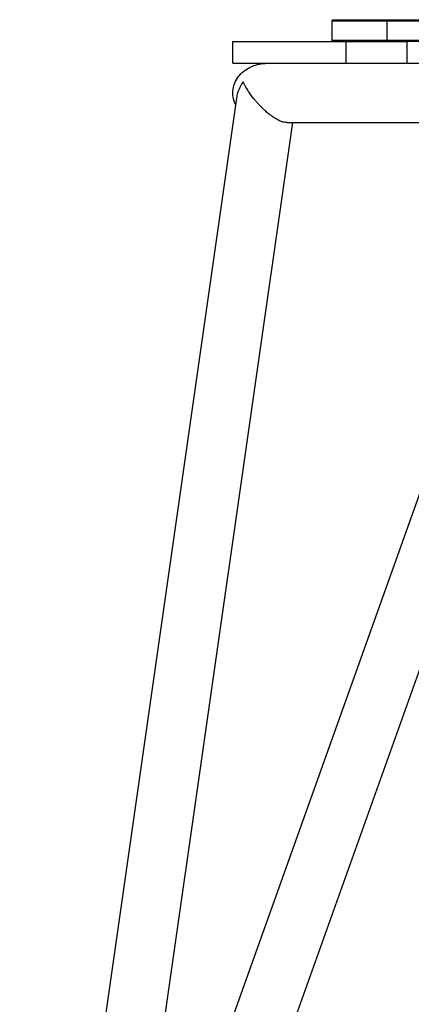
# Model space of a CAD drawing. Header units: millimetres. Extents: x 0 to 2550, y 0 to 1188.
# Tile 160 of 221: x 667 to 685, y 290 to 335. Entities that reach past the tile are written whole.
import ezdxf

# ---------------------------------------------------------------- set-up
doc = ezdxf.new("R2010")
doc.units = ezdxf.units.MM
doc.header["$LTSCALE"] = 46.255
for name, color, linetype in [('DR1SM11A1001_ABL489', 7, 'CONTINUOUS'), ('DR1SM11P1002_PBL492', 7, 'CONTINUOUS'), ('DR1SM11P1003_PBL490', 7, 'CONTINUOUS'), ('M2000103_PBL488', 7, 'CONTINUOUS'), ('오른쪽_15_VBL487', 7, 'CONTINUOUS')]:
    doc.layers.add(name, color=color, linetype=linetype)

# ---------------------------------------------------------------- blocks, each defined once
blk = doc.blocks.new('M2000103_PBL488', base_point=(705.334, 334.999))
at = {"layer": 'M2000103_PBL488', "color": 7}
for p, q in [((681.744, 335.499), (681.694, 335.449)), ((681.744, 335.499), (687.965, 335.499)), ((717.736, 335.499), (728.924, 335.499)), ((728.924, 335.499), (728.974, 335.449)), ((681.694, 335.449), (681.694, 334.549)), ((681.694, 335.449), (687.965, 335.449)), ((717.736, 335.449), (728.974, 335.449)), ((728.974, 335.449), (728.974, 334.549)), ((681.744, 334.499), (681.694, 334.549)), ((687.965, 334.549), (681.694, 334.549)), ((728.974, 334.549), (717.736, 334.549)), ((728.924, 334.499), (728.974, 334.549)), ((687.874, 334.499), (685.149, 334.499))]:
    blk.add_line(p, q, dxfattribs=at)
at = {"layer": 'M2000103_PBL488', "color": 2}
for p, q in [((684.199, 335.499), (684.212, 335.449)), ((721.769, 335.499), (721.744, 335.449)), ((723.719, 335.499), (723.744, 335.449)), ((727.949, 335.499), (727.974, 335.449)), ((684.212, 335.449), (684.212, 334.549)), ((721.744, 335.449), (721.744, 334.549)), ((723.744, 335.449), (723.744, 334.549)), ((727.974, 335.449), (727.974, 334.549)), ((684.199, 334.499), (684.212, 334.549)), ((721.769, 334.499), (721.744, 334.549)), ((723.719, 334.499), (723.744, 334.549)), ((727.949, 334.499), (727.974, 334.549))]:
    blk.add_line(p, q, dxfattribs=at)
blk = doc.blocks.new('DR1SM11P1003_PBL490', base_point=(708.719, 297.139))
at = {"layer": 'DR1SM11P1003_PBL490', "color": 7}
for p, q in [((683.915, 333.499), (713.327, 333.499)), ((677.312, 331.906), (667.373, 262.331)), ((692.226, 332.001), (668.544, 265.692)), ((670.649, 263.499), (694.682, 330.79)), ((671.972, 275.289), (679.899, 330.779)), ((679.642, 330.779), (691.789, 330.779))]:
    blk.add_line(p, q, dxfattribs=at)
for points, knots in [([(677.27, 331.614), (677.219, 331.721), (677.146, 331.95), (677.143, 332.31), (677.247, 332.654), (677.443, 332.955), (677.708, 333.196), (678.021, 333.371), (678.363, 333.475), (678.601, 333.499), (678.719, 333.499)], [0, 0, 0, 0, 0.124898, 0.249764, 0.374659, 0.499621, 0.624655, 0.749742, 0.874863, 1, 1, 1, 1]), ([(677.629, 332.654), (677.548, 332.541), (677.41, 332.303), (677.331, 332.038), (677.312, 331.906)], [0, 0, 0, 0, 0.511663, 1, 1, 1, 1]), ([(677.919, 332.139), (677.861, 332.225), (677.756, 332.393), (677.667, 332.569), (677.629, 332.654)], [0, 0, 0, 0, 0.528695, 1, 1, 1, 1]), ([(678.272, 331.686), (678.238, 331.724), (678.114, 331.869), (677.998, 332.022), (677.919, 332.139)], [0, 0, 0, 0, 0.266184, 1, 1, 1, 1]), ([(679.642, 330.779), (679.595, 330.779), (679.487, 330.794), (679.316, 330.854), (679.127, 330.951), (678.933, 331.077), (678.747, 331.222), (678.521, 331.42), (678.367, 331.579), (678.272, 331.686)], [0, 0, 0, 0, 0.084229, 0.192546, 0.322209, 0.463187, 0.605456, 0.743474, 1, 1, 1, 1])]:
    blk.add_open_spline(points, degree=3, knots=knots, dxfattribs=at)
blk = doc.blocks.new('DR1SM11P1002_PBL492', base_point=(681.149, 333.999))
at = {"layer": 'DR1SM11P1002_PBL492', "color": 7}
for p, q in [((677.149, 333.499), (677.149, 334.499)), ((677.149, 334.499), (685.149, 334.499)), ((682.345, 333.499), (682.345, 334.499)), ((685.149, 333.499), (685.149, 334.499)), ((677.149, 333.499), (683.915, 333.499))]:
    blk.add_line(p, q, dxfattribs=at)
blk = doc.blocks.new('DR1SM11A1001_ABL489', base_point=(708.719, 297.639))
at = {"layer": 'DR1SM11P1002_PBL492'}
blk.add_blockref('DR1SM11P1002_PBL492', (681.149, 333.999), dxfattribs=at)
at = {"layer": 'DR1SM11P1003_PBL490'}
blk.add_blockref('DR1SM11P1003_PBL490', (708.719, 297.139), dxfattribs=at)
blk = doc.blocks.new('오른쪽_15_VBL487', base_point=(708.719, 301.639))
at = {"layer": 'DR1SM11A1001_ABL489'}
blk.add_blockref('DR1SM11A1001_ABL489', (708.719, 297.639), dxfattribs=at)
at = {"layer": 'M2000103_PBL488'}
blk.add_blockref('M2000103_PBL488', (705.334, 334.999), dxfattribs=at)

msp = doc.modelspace()

# ---------------------------------------------------------------- block references
at = {"layer": '오른쪽_15_VBL487'}
msp.add_blockref('오른쪽_15_VBL487', (708.7193, 301.6387), dxfattribs=at)

doc.saveas('drawing.dxf')
